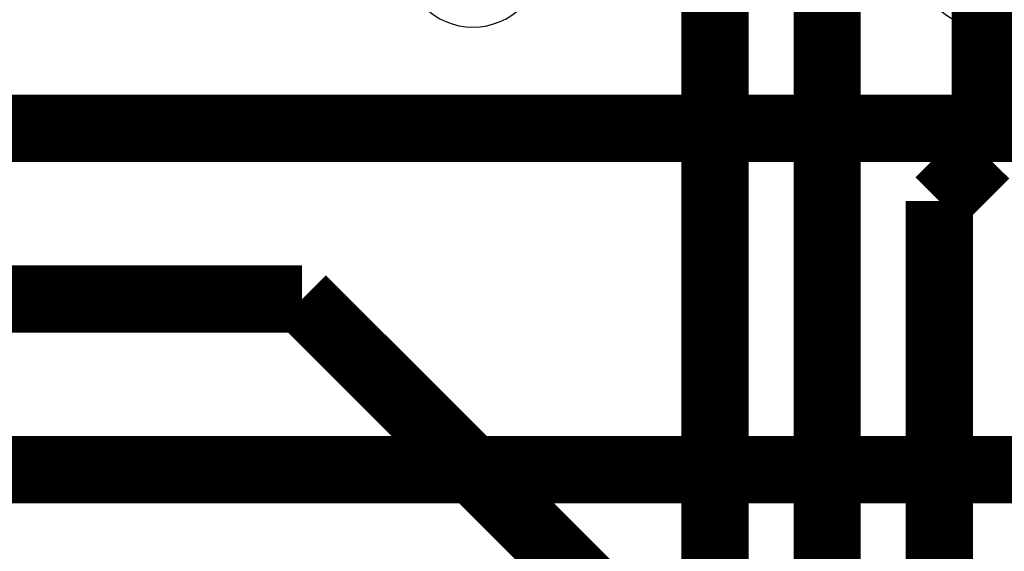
# Model space of a CAD drawing. Header units: millimetres. Extents: x -8 to 125, y -6 to 113.
# Tile 45 of 142: x 56.14 to 60.54, y 56.02 to 58.4. Entities that reach past the tile are written whole.
import ezdxf

# ---------------------------------------------------------------- set-up
doc = ezdxf.new("R2010")
doc.units = ezdxf.units.MM
for name, color, linetype, true_color in [('Bottom Layer', 7, 'Continuous', 0x0000ff), ('Multi-Layer', 7, 'Continuous', 0xc0c0c0), ('Top Layer', 7, 'Continuous', 0xff0000)]:
    doc.layers.add(name, color=color, linetype=linetype, true_color=true_color)

msp = doc.modelspace()

# ---------------------------------------------------------------- linework, layer by layer
at = {"layer": 'Bottom Layer', "const_width": 0.3}
for points in [[(62.4841, 57.9121), (54.6101, 57.9121)], [(54.6101, 56.3881), (62.4841, 56.3881)]]:
    msp.add_lwpolyline(points, dxfattribs=at)
at = {"layer": 'Multi-Layer'}
for points in [[(57.8561, 58.6741, 1), (58.4761, 58.6741, 1)], [(60.1421, 58.6741, 1), (60.7621, 58.6741, 1)]]:
    msp.add_lwpolyline(points, format="xyb", close=True, dxfattribs=at)
at = {"layer": 'Top Layer', "const_width": 0.3}
for points in [[(59.2461, 54.54), (59.2461, 80.0742)], [(59.746, 54.54), (59.746, 79.6677)], [(60.4521, 58.6741), (60.4521, 57.794)], [(60.2461, 57.588), (60.4521, 57.794)], [(60.2461, 54.54), (60.2461, 57.588)], [(57.4041, 57.1501), (46.1727, 57.1501)], [(58.746, 55.8082), (57.4041, 57.1501)]]:
    msp.add_lwpolyline(points, dxfattribs=at)

doc.saveas('drawing.dxf')
